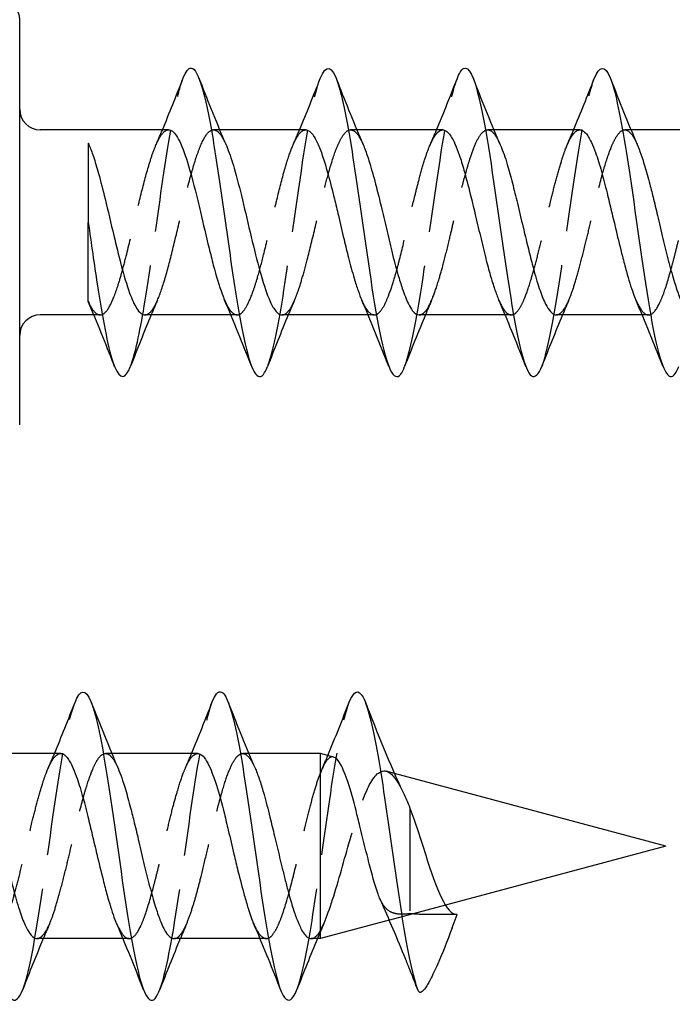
# Model space of a CAD drawing. Header units: millimetres. Extents: x -278 to 85, y -31 to 142.
# Tile 12 of 21: x 12 to 21, y 86 to 100. Entities that reach past the tile are written whole.
import ezdxf

# ---------------------------------------------------------------- set-up
doc = ezdxf.new("R2010")
doc.units = ezdxf.units.MM
doc.header["$LTSCALE"] = 10
doc.linetypes.add('ALLCAD_Strich', pattern=[0.2, 0.15, -0.05])
doc.layers.add('BESCH_KONT_sich_schn_seit_2d', color=160, linetype='Continuous')

msp = doc.modelspace()

# ---------------------------------------------------------------- linework, layer by layer
at = {"layer": 'BESCH_KONT_sich_schn_seit_2d', "linetype": 'Continuous', "extrusion": (-1.09476e-47, 1, 2.22045e-16)}
for p, q in [((11.545, 97.287), (11.545, 100.241)), ((13.717, 98.637), (11.845, 98.637)), ((15.717, 98.637), (14.462, 98.637)), ((17.718, 98.637), (16.464, 98.637)), ((19.718, 98.637), (18.463, 98.637)), ((21.718, 98.637), (20.464, 98.637)), ((11.545, 94.333), (11.545, 97.287)), ((12.545, 97.287), (12.545, 97.287)), ((12.627, 95.937), (11.845, 95.937)), ((14.626, 95.937), (13.372, 95.937)), ((16.627, 95.937), (15.373, 95.937)), ((18.628, 95.937), (17.373, 95.937)), ((20.627, 95.937), (19.372, 95.937)), ((12.143, 89.536), (10.888, 89.536)), ((14.143, 89.536), (12.889, 89.536)), ((15.932, 89.536), (14.888, 89.536)), ((15.932, 86.836), (15.932, 89.536)), ((16.124, 89.485), (15.932, 89.536)), ((20.97, 88.186), (17.012, 89.247)), ((20.97, 88.186), (17.756, 87.325)), ((16.937, 87.106), (15.932, 86.836)), ((16.939, 87.106), (16.938, 87.106)), ((17.854, 86.991), (17.925, 87.186)), ((13.052, 86.836), (11.798, 86.836)), ((15.052, 86.836), (13.798, 86.836)), ((15.932, 86.836), (15.797, 86.836))]:
    msp.add_line(p, q, dxfattribs=at)
at = {"layer": 'BESCH_KONT_sich_schn_seit_2d', "linetype": 'ALLCAD_Strich', "extrusion": (-1.09476e-47, 1, 2.22045e-16)}
for p, q in [((14.462, 98.637), (14.373, 98.637)), ((16.464, 98.637), (16.372, 98.637)), ((18.463, 98.637), (18.373, 98.637)), ((20.464, 98.637), (20.372, 98.637)), ((12.718, 95.937), (12.627, 95.937)), ((14.718, 95.937), (14.626, 95.937)), ((16.718, 95.937), (16.627, 95.937)), ((18.717, 95.937), (18.628, 95.937)), ((20.718, 95.937), (20.627, 95.937)), ((12.889, 89.536), (12.797, 89.536)), ((14.888, 89.536), (14.798, 89.536)), ((17.012, 89.247), (16.891, 89.279)), ((17.238, 88.741), (17.238, 87.2)), ((17.756, 87.325), (16.939, 87.106)), ((16.938, 87.106), (16.937, 87.106)), ((17.925, 87.186), (17.773, 87.186)), ((13.143, 86.836), (13.052, 86.836)), ((15.143, 86.836), (15.052, 86.836))]:
    msp.add_line(p, q, dxfattribs=at)
at = {"layer": 'BESCH_KONT_sich_schn_seit_2d', "linetype": 'Continuous'}
for centre, start, end in [((11.245, 100.241), 0, 78.6901), ((11.845, 98.937), 180, 270), ((11.845, 95.637), 90, 180)]:
    msp.add_arc(centre, 0.3, start, end, dxfattribs=at)
for points, knots in [([(15.928, 99.386), (16.014, 99.603), (16.127, 99.575), (16.315, 98.843), (16.519, 97.519), (16.799, 95.406), (17.022, 94.897), (17.142, 95.135), (17.161, 95.184)], [13.767947, 13.767947, 13.767947, 13.767947, 14.586265, 14.826149, 15.545798, 16.505331, 17.464864, 17.644026, 17.644026, 17.644026, 17.644026]), ([(17.925, 99.377), (17.957, 99.462), (18.065, 99.645), (18.199, 99.353), (18.402, 98.36), (18.631, 96.583), (18.861, 95.255), (19.038, 94.989), (19.114, 95.066), (19.165, 95.195)], [20.042783, 20.042783, 20.042783, 20.042783, 20.343463, 21.063113, 21.302996, 22.262529, 23.222062, 23.461946, 23.938216, 23.938216, 23.938216, 23.938216]), ([(19.926, 99.382), (20.004, 99.576), (20.107, 99.591), (20.286, 98.998), (20.49, 97.752), (20.769, 95.584), (20.999, 94.902), (21.129, 95.105), (21.158, 95.176), (21.161, 95.185)], [26.330622, 26.330622, 26.330622, 26.330622, 27.060195, 27.300078, 28.019728, 28.979261, 29.938794, 30.178677, 30.210015, 30.210015, 30.210015, 30.210015]), ([(13.926, 99.382), (13.967, 99.489), (14.111, 99.68), (14.305, 98.956), (14.508, 97.551), (14.661, 96.46), (14.865, 95.224), (15.031, 94.901), (15.147, 95.148), (15.161, 95.184)], [7.480404, 7.480404, 7.480404, 7.480404, 7.869534, 8.829067, 9.308834, 9.7886, 10.268367, 11.2279, 11.360367, 11.360367, 11.360367, 11.360367]), ([(13.717, 98.637), (13.721, 98.637), (13.724, 98.637), (13.767, 98.631), (13.807, 98.594), (13.891, 98.454), (13.933, 98.347), (14.019, 98.083), (14.061, 97.93), (14.129, 97.659), (14.155, 97.551), (14.223, 97.263), (14.265, 97.083), (14.329, 96.825), (14.349, 96.743), (14.413, 96.502), (14.456, 96.359), (14.51, 96.211), (14.522, 96.181), (14.534, 96.153)], [-4.2775083, -4.2775083, -4.2775083, -4.2775083, -4.2733858, -4.2733858, -4.2208499, -4.2208499, -4.1639112, -4.1639112, -4.108829, -4.108829, -4.0745743, -4.0745743, -4.0193149, -4.0193149, -3.9918386, -3.9918386, -3.9355009, -3.9355009, -3.9197768, -3.9197768, -3.9197768, -3.9197768]), ([(15.717, 98.637), (15.728, 98.637), (15.739, 98.634), (15.781, 98.616), (15.812, 98.584), (15.862, 98.503), (15.881, 98.466), (15.925, 98.366), (15.949, 98.3), (15.997, 98.152), (16.021, 98.07), (16.075, 97.872), (16.105, 97.754), (16.155, 97.551), (16.175, 97.47), (16.222, 97.27), (16.249, 97.152), (16.298, 96.946), (16.32, 96.857), (16.369, 96.665), (16.396, 96.565), (16.443, 96.407), (16.463, 96.346), (16.5, 96.238), (16.519, 96.191), (16.537, 96.15)], [-3.4028054, -3.4028054, -3.4028054, -3.4028054, -3.3882626, -3.3882626, -3.3482506, -3.3482506, -3.3231753, -3.3231753, -3.2913072, -3.2913072, -3.2594382, -3.2594382, -3.2201252, -3.2201252, -3.1946654, -3.1946654, -3.1582715, -3.1582715, -3.1298502, -3.1298502, -3.0942149, -3.0942149, -3.0688533, -3.0688533, -3.0448817, -3.0448817, -3.0448817, -3.0448817]), ([(17.718, 98.637), (17.726, 98.637), (17.734, 98.635), (17.766, 98.625), (17.791, 98.605), (17.843, 98.538), (17.87, 98.488), (17.918, 98.38), (17.938, 98.328), (17.981, 98.204), (18.003, 98.13), (18.057, 97.942), (18.087, 97.823), (18.141, 97.607), (18.164, 97.514), (18.213, 97.309), (18.239, 97.197), (18.292, 96.975), (18.318, 96.866), (18.366, 96.675), (18.388, 96.592), (18.432, 96.442), (18.453, 96.375), (18.494, 96.254), (18.515, 96.201), (18.535, 96.154)], [-2.528485, -2.528485, -2.528485, -2.528485, -2.5176627, -2.5176627, -2.4856253, -2.4856253, -2.4496399, -2.4496399, -2.423543, -2.423543, -2.3936373, -2.3936373, -2.3529786, -2.3529786, -2.3236666, -2.3236666, -2.2892211, -2.2892211, -2.2544727, -2.2544727, -2.2253149, -2.2253149, -2.1980001, -2.1980001, -2.1714111, -2.1714111, -2.1714111, -2.1714111]), ([(19.718, 98.637), (19.726, 98.637), (19.735, 98.635), (19.763, 98.626), (19.782, 98.611), (19.83, 98.558), (19.857, 98.513), (19.905, 98.411), (19.925, 98.361), (19.975, 98.225), (20.004, 98.131), (20.06, 97.931), (20.087, 97.827), (20.135, 97.63), (20.157, 97.539), (20.201, 97.355), (20.223, 97.262), (20.276, 97.041), (20.307, 96.914), (20.357, 96.717), (20.376, 96.642), (20.429, 96.451), (20.462, 96.343), (20.508, 96.217), (20.521, 96.185), (20.533, 96.156)], [-1.6545412, -1.6545412, -1.6545412, -1.6545412, -1.6437002, -1.6437002, -1.6176018, -1.6176018, -1.581278, -1.581278, -1.5551254, -1.5551254, -1.5169037, -1.5169037, -1.4813624, -1.4813624, -1.452858, -1.452858, -1.4241137, -1.4241137, -1.3842513, -1.3842513, -1.3586997, -1.3586997, -1.314729, -1.314729, -1.2981568, -1.2981568, -1.2981568, -1.2981568]), ([(12.545, 98.444), (12.545, 98.444), (12.545, 98.444), (12.545, 98.444), (12.545, 98.441), (12.545, 98.223), (12.545, 97.89), (12.545, 97.714), (12.545, 97.508), (12.545, 97.287)], [-0.2066083, -0.2066083, -0.2066083, -0.2066083, -0.2054491, -0.2054491, -0.2054491, -0.0711626, -0.0711626, -0.0711626, 0, 0, 0, 0]), ([(12.555, 98.42), (12.577, 98.37), (12.599, 98.313), (12.645, 98.173), (12.67, 98.09), (12.727, 97.886), (12.759, 97.761), (12.834, 97.455), (12.875, 97.273), (12.953, 96.949), (12.987, 96.808), (13.064, 96.516), (13.106, 96.373), (13.183, 96.164), (13.216, 96.09), (13.291, 95.971), (13.331, 95.937), (13.372, 95.937)], [0.004493, 0.004493, 0.004493, 0.004493, 0.0328826, 0.0328826, 0.0655377, 0.0655377, 0.1072006, 0.1072006, 0.1629745, 0.1629745, 0.2080581, 0.2080581, 0.2638352, 0.2638352, 0.3075597, 0.3075597, 0.3614669, 0.3614669, 0.3614669, 0.3614669]), ([(14.555, 98.419), (14.562, 98.403), (14.569, 98.386), (14.593, 98.325), (14.61, 98.279), (14.643, 98.18), (14.659, 98.13), (14.715, 97.937), (14.754, 97.781), (14.837, 97.439), (14.879, 97.256), (14.965, 96.898), (15.007, 96.727), (15.093, 96.418), (15.136, 96.285), (15.206, 96.113), (15.233, 96.059), (15.288, 95.979), (15.315, 95.953), (15.353, 95.939), (15.363, 95.937), (15.373, 95.937)], [0.878139, 0.878139, 0.878139, 0.878139, 0.887361, 0.887361, 0.9091493, 0.9091493, 0.9295711, 0.9295711, 0.9822283, 0.9822283, 1.0381252, 1.0381252, 1.0939757, 1.0939757, 1.1501016, 1.1501016, 1.1862724, 1.1862724, 1.2220507, 1.2220507, 1.234884, 1.234884, 1.234884, 1.234884]), ([(16.555, 98.422), (16.567, 98.395), (16.578, 98.367), (16.612, 98.275), (16.634, 98.207), (16.687, 98.032), (16.718, 97.919), (16.772, 97.71), (16.795, 97.617), (16.843, 97.415), (16.869, 97.306), (16.92, 97.085), (16.946, 96.973), (17.003, 96.744), (17.033, 96.63), (17.085, 96.451), (17.106, 96.383), (17.157, 96.233), (17.186, 96.158), (17.235, 96.059), (17.254, 96.027), (17.306, 95.959), (17.339, 95.937), (17.373, 95.937)], [1.750575, 1.750575, 1.750575, 1.750575, 1.7657093, 1.7657093, 1.7951791, 1.7951791, 1.8352299, 1.8352299, 1.8649983, 1.8649983, 1.8983861, 1.8983861, 1.9333535, 1.9333535, 1.9725456, 1.9725456, 2.0000507, 2.0000507, 2.0388593, 2.0388593, 2.0640665, 2.0640665, 2.1075256, 2.1075256, 2.1075256, 2.1075256]), ([(18.556, 98.417), (18.558, 98.413), (18.56, 98.409), (18.594, 98.328), (18.627, 98.236), (18.684, 98.047), (18.708, 97.956), (18.757, 97.765), (18.781, 97.667), (18.833, 97.452), (18.861, 97.335), (18.912, 97.122), (18.935, 97.026), (18.98, 96.844), (19.001, 96.757), (19.053, 96.558), (19.084, 96.449), (19.143, 96.268), (19.171, 96.193), (19.223, 96.081), (19.246, 96.04), (19.294, 95.975), (19.318, 95.953), (19.352, 95.939), (19.362, 95.937), (19.372, 95.937)], [2.6241958, 2.6241958, 2.6241958, 2.6241958, 2.626704, 2.626704, 2.6684029, 2.6684029, 2.7013817, 2.7013817, 2.7332176, 2.7332176, 2.7691693, 2.7691693, 2.7990717, 2.7990717, 2.8274727, 2.8274727, 2.8681354, 2.8681354, 2.904996, 2.904996, 2.9348622, 2.9348622, 2.9670566, 2.9670566, 2.9804322, 2.9804322, 2.9804322, 2.9804322]), ([(20.554, 98.423), (20.59, 98.341), (20.625, 98.237), (20.687, 98.032), (20.712, 97.94), (20.756, 97.774), (20.774, 97.701), (20.814, 97.537), (20.836, 97.444), (20.885, 97.235), (20.911, 97.12), (20.964, 96.901), (20.989, 96.798), (21.043, 96.596), (21.071, 96.499), (21.121, 96.337), (21.144, 96.269), (21.196, 96.135), (21.225, 96.074), (21.273, 96), (21.292, 95.977), (21.331, 95.945), (21.352, 95.937), (21.373, 95.937)], [3.4963239, 3.4963239, 3.4963239, 3.4963239, 3.5435001, 3.5435001, 3.5763682, 3.5763682, 3.5999879, 3.5999879, 3.6289163, 3.6289163, 3.6643632, 3.6643632, 3.6978373, 3.6978373, 3.7334691, 3.7334691, 3.7636974, 3.7636974, 3.8021058, 3.8021058, 3.8268543, 3.8268543, 3.8536795, 3.8536795, 3.8536795, 3.8536795]), ([(12.545, 96.13), (12.545, 96.13), (12.545, 96.155), (12.545, 96.272), (12.545, 96.376), (12.545, 96.563), (12.545, 96.683), (12.545, 96.96), (12.545, 97.119), (12.545, 97.287)], [-0.1722036, -0.1722036, -0.1722036, -0.1722036, -0.1446211, -0.1446211, -0.1034633, -0.1034633, -0.0538942, -0.0538942, -0.0000171, -0.0000171, -0.0000171, -0.0000171]), ([(12.545, 97.287), (12.589, 96.979), (12.708, 96.13), (12.905, 95.068), (13.067, 94.969), (13.153, 95.163), (13.163, 95.188)], [3.141749, 3.141749, 3.141749, 3.141749, 3.551636, 4.271285, 4.990935, 5.081388, 5.081388, 5.081388, 5.081388]), ([(10.35, 90.277), (10.382, 90.361), (10.49, 90.544), (10.624, 90.252), (10.828, 89.259), (11.057, 87.482), (11.286, 86.155), (11.464, 85.888), (11.54, 85.965), (11.59, 86.094)], [20.042783, 20.042783, 20.042783, 20.042783, 20.343463, 21.063113, 21.302996, 22.262529, 23.222062, 23.461946, 23.938216, 23.938216, 23.938216, 23.938216]), ([(12.352, 90.281), (12.429, 90.476), (12.532, 90.49), (12.711, 89.898), (12.915, 88.651), (13.195, 86.483), (13.424, 85.801), (13.554, 86.005), (13.583, 86.076), (13.586, 86.084)], [26.330622, 26.330622, 26.330622, 26.330622, 27.060195, 27.300078, 28.019728, 28.979261, 29.938794, 30.178677, 30.210015, 30.210015, 30.210015, 30.210015]), ([(14.354, 90.289), (14.375, 90.342), (14.421, 90.431), (14.544, 90.468), (14.747, 89.842), (15.027, 87.717), (15.256, 86.284), (15.444, 85.881), (15.53, 85.939), (15.59, 86.093)], [32.622353, 32.622353, 32.622353, 32.622353, 32.817393, 33.057276, 33.776926, 34.736459, 35.695992, 35.935875, 36.504564, 36.504564, 36.504564, 36.504564]), ([(16.352, 90.284), (16.42, 90.455), (16.563, 90.515), (16.783, 89.545), (17.013, 87.862), (17.203, 86.595), (17.317, 86.178), (17.355, 86.084)], [38.899268, 38.899268, 38.899268, 38.899268, 39.534124, 40.253774, 40.973423, 41.693073, 42.04927, 42.04927, 42.04927, 42.04927]), ([(12.143, 89.536), (12.152, 89.536), (12.16, 89.535), (12.188, 89.526), (12.208, 89.511), (12.255, 89.458), (12.282, 89.412), (12.33, 89.31), (12.35, 89.261), (12.4, 89.124), (12.429, 89.03), (12.486, 88.83), (12.512, 88.726), (12.561, 88.529), (12.582, 88.439), (12.626, 88.255), (12.648, 88.161), (12.701, 87.94), (12.732, 87.814), (12.782, 87.616), (12.801, 87.542), (12.854, 87.351), (12.887, 87.242), (12.933, 87.116), (12.946, 87.084), (12.959, 87.055)], [-1.6545412, -1.6545412, -1.6545412, -1.6545412, -1.6437002, -1.6437002, -1.6176018, -1.6176018, -1.581278, -1.581278, -1.5551254, -1.5551254, -1.5169037, -1.5169037, -1.4813624, -1.4813624, -1.452858, -1.452858, -1.4241137, -1.4241137, -1.3842513, -1.3842513, -1.3586997, -1.3586997, -1.314729, -1.314729, -1.2981568, -1.2981568, -1.2981568, -1.2981568]), ([(14.143, 89.536), (14.157, 89.536), (14.172, 89.532), (14.21, 89.51), (14.232, 89.487), (14.278, 89.42), (14.3, 89.378), (14.341, 89.284), (14.359, 89.237), (14.39, 89.15), (14.402, 89.113), (14.453, 88.951), (14.492, 88.809), (14.55, 88.577), (14.569, 88.498), (14.615, 88.302), (14.642, 88.186), (14.689, 87.986), (14.71, 87.903), (14.76, 87.698), (14.791, 87.58), (14.84, 87.403), (14.859, 87.338), (14.904, 87.193), (14.931, 87.118), (14.958, 87.055)], [-0.7811128, -0.7811128, -0.7811128, -0.7811128, -0.7621698, -0.7621698, -0.7322377, -0.7322377, -0.702607, -0.702607, -0.6785392, -0.6785392, -0.6627465, -0.6627465, -0.6120616, -0.6120616, -0.5866827, -0.5866827, -0.550899, -0.550899, -0.5248969, -0.5248969, -0.4852962, -0.4852962, -0.4604071, -0.4604071, -0.4247964, -0.4247964, -0.4247964, -0.4247964]), ([(16.775, 87.484), (16.75, 87.557), (16.724, 87.638), (16.675, 87.812), (16.651, 87.904), (16.587, 88.155), (16.547, 88.317), (16.489, 88.554), (16.47, 88.63), (16.413, 88.856), (16.374, 88.995), (16.298, 89.226), (16.262, 89.317), (16.191, 89.441), (16.157, 89.476), (16.124, 89.485)], [0.0000012, 0.0000012, 0.0000012, 0.0000012, 0.0306022, 0.0306022, 0.0606487, 0.0606487, 0.1101675, 0.1101675, 0.134601, 0.134601, 0.1848509, 0.1848509, 0.234212, 0.234212, 0.2801881, 0.2801881, 0.2801881, 0.2801881]), ([(10.982, 89.317), (10.984, 89.313), (10.985, 89.308), (11.02, 89.228), (11.052, 89.135), (11.109, 88.946), (11.134, 88.855), (11.183, 88.665), (11.207, 88.566), (11.258, 88.351), (11.286, 88.235), (11.337, 88.021), (11.36, 87.925), (11.405, 87.743), (11.426, 87.657), (11.479, 87.457), (11.509, 87.349), (11.568, 87.167), (11.596, 87.092), (11.648, 86.98), (11.671, 86.939), (11.719, 86.875), (11.743, 86.853), (11.777, 86.838), (11.788, 86.836), (11.798, 86.836)], [2.6241958, 2.6241958, 2.6241958, 2.6241958, 2.626704, 2.626704, 2.6684029, 2.6684029, 2.7013817, 2.7013817, 2.7332176, 2.7332176, 2.7691693, 2.7691693, 2.7990717, 2.7990717, 2.8274727, 2.8274727, 2.8681354, 2.8681354, 2.904996, 2.904996, 2.9348622, 2.9348622, 2.9670566, 2.9670566, 2.9804322, 2.9804322, 2.9804322, 2.9804322]), ([(12.98, 89.323), (13.015, 89.24), (13.051, 89.136), (13.112, 88.931), (13.137, 88.84), (13.181, 88.673), (13.199, 88.601), (13.24, 88.436), (13.261, 88.343), (13.31, 88.134), (13.336, 88.019), (13.389, 87.801), (13.415, 87.698), (13.468, 87.496), (13.496, 87.399), (13.546, 87.236), (13.569, 87.169), (13.621, 87.034), (13.65, 86.973), (13.698, 86.899), (13.717, 86.877), (13.757, 86.845), (13.777, 86.836), (13.798, 86.836)], [3.4963239, 3.4963239, 3.4963239, 3.4963239, 3.5435001, 3.5435001, 3.5763682, 3.5763682, 3.5999879, 3.5999879, 3.6289163, 3.6289163, 3.6643632, 3.6643632, 3.6978373, 3.6978373, 3.7334691, 3.7334691, 3.7636974, 3.7636974, 3.8021058, 3.8021058, 3.8268543, 3.8268543, 3.8536795, 3.8536795, 3.8536795, 3.8536795]), ([(14.983, 89.314), (14.984, 89.313), (14.984, 89.312), (15.006, 89.261), (15.027, 89.204), (15.069, 89.08), (15.089, 89.013), (15.138, 88.838), (15.167, 88.726), (15.218, 88.519), (15.24, 88.426), (15.288, 88.228), (15.313, 88.123), (15.35, 87.967), (15.363, 87.915), (15.39, 87.802), (15.405, 87.743), (15.435, 87.622), (15.451, 87.562), (15.488, 87.422), (15.511, 87.345), (15.554, 87.209), (15.575, 87.15), (15.622, 87.035), (15.647, 86.982), (15.689, 86.914), (15.705, 86.893), (15.746, 86.85), (15.772, 86.836), (15.797, 86.836)], [4.3711035, 4.3711035, 4.3711035, 4.3711035, 4.3718995, 4.3718995, 4.3993461, 4.3993461, 4.4262152, 4.4262152, 4.4642698, 4.4642698, 4.4936162, 4.4936162, 4.5256965, 4.5256965, 4.5421365, 4.5421365, 4.5614883, 4.5614883, 4.5820758, 4.5820758, 4.6115095, 4.6115095, 4.6387777, 4.6387777, 4.6718745, 4.6718745, 4.6928144, 4.6928144, 4.7267976, 4.7267976, 4.7267976, 4.7267976]), ([(17.238, 88.74), (17.315, 88.541), (17.391, 88.292), (17.468, 88.054), (17.544, 87.816), (17.62, 87.591), (17.697, 87.433), (17.773, 87.276), (17.849, 87.186), (17.925, 87.186)], [40.253192, 40.253192, 40.253192, 40.253192, 40.973423, 40.973423, 40.973423, 41.693073, 41.693073, 41.693073, 42.411501, 42.411501, 42.411501, 42.411501]), ([(17.854, 86.991), (17.783, 86.797), (17.71, 86.617), (17.644, 86.467), (17.607, 86.383), (17.569, 86.303), (17.534, 86.235), (17.524, 86.217), (17.514, 86.199), (17.504, 86.182), (17.49, 86.157), (17.476, 86.135), (17.463, 86.116), (17.446, 86.091), (17.43, 86.073), (17.416, 86.062), (17.398, 86.048), (17.383, 86.046), (17.371, 86.057), (17.368, 86.06), (17.364, 86.064), (17.361, 86.069), (17.36, 86.071), (17.359, 86.074), (17.358, 86.076), (17.357, 86.078), (17.356, 86.08), (17.355, 86.082)], [-0.1461239, -0.1461239, -0.1461239, -0.1461239, -0.0932819, -0.0932819, -0.0932819, -0.0640244, -0.0640244, -0.0640244, -0.0559627, -0.0559627, -0.0559627, -0.043989, -0.043989, -0.043989, -0.0286849, -0.0286849, -0.0286849, -0.0098729, -0.0098729, -0.0098729, -0.0041715, -0.0041715, -0.0041715, -0.0017551, -0.0017551, -0.0017551, 0, 0, 0, 0])]:
    msp.add_open_spline(points, degree=3, knots=knots, dxfattribs=at)
at = {"layer": 'BESCH_KONT_sich_schn_seit_2d', "linetype": 'ALLCAD_Strich'}
for points, knots in [([(13.163, 95.188), (13.229, 95.359), (13.372, 96.027), (13.592, 97.648), (13.78, 98.882), (13.891, 99.29), (13.926, 99.382)], [5.081388, 5.081388, 5.081388, 5.081388, 5.710585, 6.430235, 7.149884, 7.480404, 7.480404, 7.480404, 7.480404]), ([(15.161, 95.184), (15.173, 95.214), (15.209, 95.321), (15.323, 95.766), (15.45, 96.609), (15.654, 98.06), (15.796, 99.003), (15.913, 99.349), (15.928, 99.386)], [11.360367, 11.360367, 11.360367, 11.360367, 11.467783, 11.707666, 12.427316, 12.667199, 13.626732, 13.767947, 13.767947, 13.767947, 13.767947]), ([(17.161, 95.184), (17.168, 95.2), (17.251, 95.43), (17.435, 96.406), (17.683, 98.372), (17.855, 99.192), (17.925, 99.377)], [17.644026, 17.644026, 17.644026, 17.644026, 17.704748, 18.424397, 19.38393, 20.042783, 20.042783, 20.042783, 20.042783]), ([(19.165, 95.195), (19.191, 95.261), (19.318, 95.687), (19.548, 97.307), (19.776, 98.908), (19.902, 99.32), (19.926, 99.382)], [23.938216, 23.938216, 23.938216, 23.938216, 24.181596, 25.141129, 26.100662, 26.330622, 26.330622, 26.330622, 26.330622]), ([(12.545, 96.13), (12.579, 96.057), (12.612, 96.003), (12.676, 95.941), (12.708, 95.931), (12.779, 95.951), (12.819, 95.994), (12.898, 96.138), (12.937, 96.236), (12.997, 96.421), (13.018, 96.493), (13.062, 96.651), (13.084, 96.736), (13.148, 96.992), (13.19, 97.169), (13.252, 97.435), (13.273, 97.523), (13.334, 97.775), (13.375, 97.932), (13.436, 98.145), (13.458, 98.213), (13.503, 98.345), (13.527, 98.406), (13.589, 98.537), (13.627, 98.591), (13.682, 98.63), (13.7, 98.637), (13.717, 98.637)], [-4.7903816, -4.7903816, -4.7903816, -4.7903816, -4.7465454, -4.7465454, -4.7056152, -4.7056152, -4.6530903, -4.6530903, -4.6021016, -4.6021016, -4.5740445, -4.5740445, -4.544748, -4.544748, -4.4900402, -4.4900402, -4.4626515, -4.4626515, -4.409862, -4.409862, -4.3818045, -4.3818045, -4.350019, -4.350019, -4.3010294, -4.3010294, -4.2775083, -4.2775083, -4.2775083, -4.2775083]), ([(13.372, 95.937), (13.374, 95.937), (13.375, 95.937), (13.41, 95.939), (13.444, 95.963), (13.498, 96.037), (13.519, 96.074), (13.58, 96.204), (13.62, 96.317), (13.7, 96.583), (13.739, 96.733), (13.818, 97.056), (13.858, 97.226), (13.939, 97.567), (13.979, 97.736), (14.057, 98.03), (14.094, 98.156), (14.152, 98.325), (14.172, 98.38), (14.235, 98.522), (14.276, 98.587), (14.335, 98.629), (14.351, 98.635), (14.39, 98.638), (14.412, 98.63), (14.458, 98.592), (14.481, 98.562), (14.521, 98.493), (14.538, 98.458), (14.555, 98.419)], [0.3614669, 0.3614669, 0.3614669, 0.3614669, 0.3632842, 0.3632842, 0.406937, 0.406937, 0.4342329, 0.4342329, 0.4870281, 0.4870281, 0.5387827, 0.5387827, 0.590935, 0.590935, 0.6443172, 0.6443172, 0.6923807, 0.6923807, 0.7197421, 0.7197421, 0.7743548, 0.7743548, 0.7958425, 0.7958425, 0.825246, 0.825246, 0.855728, 0.855728, 0.878139, 0.878139, 0.878139, 0.878139]), ([(14.534, 96.153), (14.542, 96.135), (14.55, 96.119), (14.583, 96.05), (14.61, 96.009), (14.664, 95.951), (14.692, 95.936), (14.746, 95.937), (14.772, 95.952), (14.821, 96.005), (14.843, 96.039), (14.897, 96.142), (14.928, 96.217), (14.978, 96.362), (14.997, 96.422), (15.045, 96.587), (15.074, 96.697), (15.123, 96.895), (15.144, 96.979), (15.19, 97.174), (15.217, 97.285), (15.264, 97.48), (15.284, 97.563), (15.342, 97.801), (15.379, 97.949), (15.429, 98.122), (15.441, 98.163), (15.485, 98.297), (15.516, 98.379), (15.566, 98.488), (15.585, 98.523), (15.63, 98.59), (15.655, 98.615), (15.693, 98.634), (15.705, 98.637), (15.717, 98.637)], [-3.9197768, -3.9197768, -3.9197768, -3.9197768, -3.9097596, -3.9097596, -3.8757543, -3.8757543, -3.839351, -3.839351, -3.8044906, -3.8044906, -3.774623, -3.774623, -3.7343915, -3.7343915, -3.7096149, -3.7096149, -3.6712371, -3.6712371, -3.644428, -3.644428, -3.6101324, -3.6101324, -3.5840652, -3.5840652, -3.5339215, -3.5339215, -3.51783, -3.51783, -3.4775882, -3.4775882, -3.4523968, -3.4523968, -3.418994, -3.418994, -3.4028054, -3.4028054, -3.4028054, -3.4028054]), ([(15.373, 95.937), (15.386, 95.937), (15.4, 95.94), (15.431, 95.957), (15.447, 95.971), (15.491, 96.023), (15.518, 96.071), (15.562, 96.167), (15.578, 96.207), (15.616, 96.309), (15.637, 96.373), (15.685, 96.534), (15.712, 96.633), (15.779, 96.893), (15.819, 97.059), (15.873, 97.285), (15.886, 97.341), (15.922, 97.493), (15.944, 97.587), (15.994, 97.791), (16.021, 97.899), (16.085, 98.131), (16.122, 98.247), (16.177, 98.392), (16.196, 98.434), (16.237, 98.518), (16.259, 98.554), (16.309, 98.615), (16.336, 98.633), (16.388, 98.639), (16.413, 98.63), (16.463, 98.587), (16.489, 98.553), (16.528, 98.482), (16.542, 98.454), (16.555, 98.422)], [1.234884, 1.234884, 1.234884, 1.234884, 1.2527512, 1.2527512, 1.2742218, 1.2742218, 1.3105089, 1.3105089, 1.331487, 1.331487, 1.3593662, 1.3593662, 1.3948689, 1.3948689, 1.4470585, 1.4470585, 1.4644475, 1.4644475, 1.4939133, 1.4939133, 1.5301995, 1.5301995, 1.5779732, 1.5779732, 1.6017533, 1.6017533, 1.631367, 1.631367, 1.667518, 1.667518, 1.699684, 1.699684, 1.7324597, 1.7324597, 1.750575, 1.750575, 1.750575, 1.750575]), ([(16.537, 96.15), (16.557, 96.101), (16.578, 96.061), (16.611, 96.01), (16.623, 95.994), (16.665, 95.949), (16.695, 95.934), (16.745, 95.939), (16.765, 95.949), (16.811, 95.99), (16.838, 96.028), (16.888, 96.123), (16.91, 96.175), (16.959, 96.305), (16.986, 96.387), (17.034, 96.546), (17.053, 96.617), (17.111, 96.838), (17.149, 96.995), (17.199, 97.209), (17.211, 97.26), (17.254, 97.444), (17.286, 97.574), (17.336, 97.776), (17.355, 97.851), (17.401, 98.022), (17.427, 98.114), (17.475, 98.268), (17.497, 98.331), (17.551, 98.462), (17.582, 98.523), (17.633, 98.591), (17.652, 98.61), (17.687, 98.632), (17.702, 98.637), (17.718, 98.637)], [-3.0448817, -3.0448817, -3.0448817, -3.0448817, -3.0171448, -3.0171448, -3.0016709, -3.0016709, -2.9622179, -2.9622179, -2.9368178, -2.9368178, -2.9007871, -2.9007871, -2.8715884, -2.8715884, -2.8363799, -2.8363799, -2.8105189, -2.8105189, -2.7604289, -2.7604289, -2.7444385, -2.7444385, -2.7038271, -2.7038271, -2.6788014, -2.6788014, -2.6439911, -2.6439911, -2.6145936, -2.6145936, -2.5740841, -2.5740841, -2.5491699, -2.5491699, -2.528485, -2.528485, -2.528485, -2.528485]), ([(17.373, 95.937), (17.379, 95.937), (17.386, 95.938), (17.405, 95.942), (17.417, 95.949), (17.456, 95.978), (17.482, 96.011), (17.53, 96.096), (17.552, 96.144), (17.604, 96.274), (17.633, 96.363), (17.687, 96.54), (17.71, 96.623), (17.761, 96.816), (17.788, 96.928), (17.834, 97.123), (17.853, 97.204), (17.893, 97.376), (17.914, 97.467), (17.952, 97.621), (17.967, 97.684), (17.998, 97.803), (18.012, 97.858), (18.04, 97.96), (18.053, 98.007), (18.082, 98.11), (18.098, 98.164), (18.141, 98.299), (18.168, 98.373), (18.223, 98.497), (18.251, 98.545), (18.303, 98.608), (18.327, 98.626), (18.362, 98.637), (18.373, 98.638), (18.417, 98.631), (18.45, 98.605), (18.507, 98.522), (18.532, 98.475), (18.556, 98.417)], [2.1075256, 2.1075256, 2.1075256, 2.1075256, 2.1160943, 2.1160943, 2.1322506, 2.1322506, 2.166484, 2.166484, 2.1956679, 2.1956679, 2.2345496, 2.2345496, 2.2645298, 2.2645298, 2.3004887, 2.3004887, 2.3255313, 2.3255313, 2.3536739, 2.3536739, 2.3738452, 2.3738452, 2.3926131, 2.3926131, 2.4094395, 2.4094395, 2.4309122, 2.4309122, 2.4668194, 2.4668194, 2.5032153, 2.5032153, 2.533989, 2.533989, 2.5486472, 2.5486472, 2.5918436, 2.5918436, 2.6241958, 2.6241958, 2.6241958, 2.6241958]), ([(18.535, 96.154), (18.544, 96.132), (18.554, 96.112), (18.583, 96.055), (18.602, 96.022), (18.65, 95.961), (18.679, 95.94), (18.733, 95.935), (18.757, 95.943), (18.806, 95.984), (18.831, 96.017), (18.875, 96.096), (18.894, 96.137), (18.943, 96.259), (18.974, 96.349), (19.029, 96.532), (19.054, 96.62), (19.103, 96.808), (19.127, 96.906), (19.171, 97.087), (19.19, 97.168), (19.239, 97.378), (19.269, 97.507), (19.323, 97.727), (19.347, 97.821), (19.396, 98.005), (19.422, 98.095), (19.466, 98.237), (19.485, 98.294), (19.535, 98.426), (19.565, 98.492), (19.609, 98.56), (19.621, 98.577), (19.662, 98.621), (19.69, 98.637), (19.718, 98.637)], [-2.1714111, -2.1714111, -2.1714111, -2.1714111, -2.1591445, -2.1591445, -2.1334068, -2.1334068, -2.0950284, -2.0950284, -2.0640811, -2.0640811, -2.0310966, -2.0310966, -2.0060404, -2.0060404, -1.9658134, -1.9658134, -1.9339189, -1.9339189, -1.9019487, -1.9019487, -1.8768494, -1.8768494, -1.8371123, -1.8371123, -1.8063876, -1.8063876, -1.7729565, -1.7729565, -1.7478294, -1.7478294, -1.7073965, -1.7073965, -1.6909926, -1.6909926, -1.6545412, -1.6545412, -1.6545412, -1.6545412]), ([(19.372, 95.937), (19.392, 95.937), (19.412, 95.945), (19.456, 95.979), (19.479, 96.008), (19.525, 96.085), (19.548, 96.132), (19.594, 96.245), (19.617, 96.311), (19.665, 96.466), (19.691, 96.556), (19.744, 96.759), (19.773, 96.87), (19.825, 97.082), (19.848, 97.18), (19.887, 97.345), (19.903, 97.412), (19.958, 97.645), (19.997, 97.807), (20.054, 98.021), (20.073, 98.084), (20.123, 98.246), (20.154, 98.336), (20.207, 98.458), (20.227, 98.499), (20.279, 98.584), (20.309, 98.617), (20.368, 98.642), (20.396, 98.638), (20.449, 98.602), (20.473, 98.575), (20.512, 98.511), (20.528, 98.482), (20.547, 98.441), (20.551, 98.432), (20.554, 98.423)], [2.9804322, 2.9804322, 2.9804322, 2.9804322, 3.0067861, 3.0067861, 3.0371161, 3.0371161, 3.0666025, 3.0666025, 3.0968925, 3.0968925, 3.1308727, 3.1308727, 3.1674779, 3.1674779, 3.1978762, 3.1978762, 3.2184161, 3.2184161, 3.2705887, 3.2705887, 3.2942703, 3.2942703, 3.3352579, 3.3352579, 3.3622897, 3.3622897, 3.4034333, 3.4034333, 3.4396968, 3.4396968, 3.4711572, 3.4711572, 3.4911933, 3.4911933, 3.4963239, 3.4963239, 3.4963239, 3.4963239]), ([(20.533, 96.156), (20.543, 96.133), (20.553, 96.113), (20.606, 96.008), (20.648, 95.957), (20.712, 95.934), (20.733, 95.935), (20.797, 95.966), (20.838, 96.022), (20.902, 96.154), (20.923, 96.205), (20.984, 96.376), (21.024, 96.513), (21.08, 96.722), (21.095, 96.778), (21.125, 96.899), (21.141, 96.964), (21.179, 97.122), (21.201, 97.216), (21.244, 97.396), (21.264, 97.482), (21.307, 97.665), (21.331, 97.762), (21.376, 97.935), (21.397, 98.011), (21.448, 98.184), (21.478, 98.274), (21.525, 98.398), (21.543, 98.439), (21.584, 98.523), (21.607, 98.56), (21.643, 98.602), (21.657, 98.614), (21.684, 98.631), (21.699, 98.636), (21.715, 98.637), (21.716, 98.637), (21.718, 98.637)], [-1.2981568, -1.2981568, -1.2981568, -1.2981568, -1.2855771, -1.2855771, -1.2293194, -1.2293194, -1.201742, -1.201742, -1.1464384, -1.1464384, -1.1190138, -1.1190138, -1.0655238, -1.0655238, -1.0466188, -1.0466188, -1.0259137, -1.0259137, -0.9969361, -0.9969361, -0.970349, -0.970349, -0.9390856, -0.9390856, -0.9116658, -0.9116658, -0.8732124, -0.8732124, -0.8496247, -0.8496247, -0.8188546, -0.8188546, -0.8016824, -0.8016824, -0.7828195, -0.7828195, -0.7811128, -0.7811128, -0.7811128, -0.7811128]), ([(11.59, 86.094), (11.616, 86.16), (11.744, 86.587), (11.973, 88.207), (12.201, 89.808), (12.327, 90.22), (12.352, 90.281)], [23.938216, 23.938216, 23.938216, 23.938216, 24.181596, 25.141129, 26.100662, 26.330622, 26.330622, 26.330622, 26.330622]), ([(13.586, 86.084), (13.659, 86.272), (13.834, 87.115), (14.09, 89.148), (14.273, 90.08), (14.354, 90.289)], [30.210015, 30.210015, 30.210015, 30.210015, 30.898327, 31.85786, 32.622353, 32.622353, 32.622353, 32.622353]), ([(15.59, 86.093), (15.606, 86.134), (15.698, 86.416), (15.867, 87.407), (16.096, 89.131), (16.258, 90.02), (16.343, 90.261), (16.352, 90.284)], [36.504564, 36.504564, 36.504564, 36.504564, 36.655525, 37.375175, 38.094824, 38.814474, 38.899268, 38.899268, 38.899268, 38.899268]), ([(10.96, 87.053), (10.97, 87.032), (10.979, 87.012), (11.008, 86.954), (11.027, 86.922), (11.076, 86.86), (11.104, 86.84), (11.158, 86.834), (11.182, 86.843), (11.231, 86.883), (11.256, 86.916), (11.3, 86.995), (11.319, 87.036), (11.369, 87.158), (11.399, 87.248), (11.454, 87.432), (11.479, 87.52), (11.528, 87.707), (11.553, 87.806), (11.596, 87.987), (11.615, 88.068), (11.664, 88.278), (11.694, 88.406), (11.748, 88.627), (11.772, 88.72), (11.821, 88.904), (11.847, 88.994), (11.891, 89.137), (11.91, 89.193), (11.96, 89.325), (11.99, 89.391), (12.034, 89.46), (12.047, 89.476), (12.088, 89.521), (12.115, 89.536), (12.143, 89.536)], [-2.1714111, -2.1714111, -2.1714111, -2.1714111, -2.1591445, -2.1591445, -2.1334068, -2.1334068, -2.0950284, -2.0950284, -2.0640811, -2.0640811, -2.0310966, -2.0310966, -2.0060404, -2.0060404, -1.9658134, -1.9658134, -1.9339189, -1.9339189, -1.9019487, -1.9019487, -1.8768494, -1.8768494, -1.8371123, -1.8371123, -1.8063876, -1.8063876, -1.7729565, -1.7729565, -1.7478294, -1.7478294, -1.7073965, -1.7073965, -1.6909926, -1.6909926, -1.6545412, -1.6545412, -1.6545412, -1.6545412]), ([(11.798, 86.836), (11.818, 86.836), (11.837, 86.844), (11.881, 86.879), (11.904, 86.908), (11.95, 86.985), (11.973, 87.032), (12.019, 87.145), (12.042, 87.21), (12.09, 87.365), (12.116, 87.456), (12.17, 87.658), (12.198, 87.77), (12.25, 87.981), (12.273, 88.08), (12.313, 88.245), (12.328, 88.311), (12.383, 88.545), (12.422, 88.706), (12.48, 88.92), (12.498, 88.983), (12.548, 89.145), (12.58, 89.235), (12.632, 89.358), (12.652, 89.399), (12.704, 89.484), (12.735, 89.517), (12.794, 89.541), (12.821, 89.537), (12.874, 89.502), (12.898, 89.474), (12.938, 89.411), (12.953, 89.382), (12.972, 89.34), (12.976, 89.332), (12.98, 89.323)], [2.9804322, 2.9804322, 2.9804322, 2.9804322, 3.0067861, 3.0067861, 3.0371161, 3.0371161, 3.0666025, 3.0666025, 3.0968925, 3.0968925, 3.1308727, 3.1308727, 3.1674779, 3.1674779, 3.1978762, 3.1978762, 3.2184161, 3.2184161, 3.2705887, 3.2705887, 3.2942703, 3.2942703, 3.3352579, 3.3352579, 3.3622897, 3.3622897, 3.4034333, 3.4034333, 3.4396968, 3.4396968, 3.4711572, 3.4711572, 3.4911933, 3.4911933, 3.4963239, 3.4963239, 3.4963239, 3.4963239]), ([(12.959, 87.055), (12.968, 87.033), (12.978, 87.012), (13.031, 86.908), (13.073, 86.856), (13.137, 86.833), (13.159, 86.835), (13.222, 86.866), (13.264, 86.922), (13.327, 87.053), (13.348, 87.104), (13.409, 87.275), (13.449, 87.413), (13.505, 87.621), (13.52, 87.678), (13.55, 87.799), (13.566, 87.863), (13.605, 88.021), (13.627, 88.115), (13.669, 88.295), (13.689, 88.381), (13.733, 88.565), (13.756, 88.661), (13.801, 88.834), (13.823, 88.911), (13.874, 89.083), (13.903, 89.173), (13.95, 89.297), (13.968, 89.339), (14.009, 89.423), (14.032, 89.46), (14.069, 89.502), (14.082, 89.513), (14.11, 89.53), (14.124, 89.535), (14.14, 89.536), (14.141, 89.536), (14.143, 89.536)], [-1.2981568, -1.2981568, -1.2981568, -1.2981568, -1.2855771, -1.2855771, -1.2293194, -1.2293194, -1.201742, -1.201742, -1.1464384, -1.1464384, -1.1190138, -1.1190138, -1.0655238, -1.0655238, -1.0466188, -1.0466188, -1.0259137, -1.0259137, -0.9969361, -0.9969361, -0.970349, -0.970349, -0.9390856, -0.9390856, -0.9116658, -0.9116658, -0.8732124, -0.8732124, -0.8496247, -0.8496247, -0.8188546, -0.8188546, -0.8016824, -0.8016824, -0.7828195, -0.7828195, -0.7811128, -0.7811128, -0.7811128, -0.7811128]), ([(13.798, 86.836), (13.802, 86.836), (13.806, 86.837), (13.826, 86.84), (13.842, 86.847), (13.88, 86.877), (13.903, 86.906), (13.951, 86.986), (13.975, 87.039), (14.024, 87.162), (14.048, 87.231), (14.093, 87.372), (14.113, 87.442), (14.154, 87.594), (14.175, 87.675), (14.224, 87.873), (14.251, 87.992), (14.303, 88.212), (14.327, 88.313), (14.381, 88.538), (14.412, 88.66), (14.463, 88.855), (14.484, 88.931), (14.536, 89.109), (14.567, 89.204), (14.627, 89.352), (14.655, 89.408), (14.706, 89.484), (14.73, 89.508), (14.767, 89.531), (14.781, 89.535), (14.834, 89.538), (14.873, 89.508), (14.936, 89.414), (14.959, 89.369), (14.983, 89.314)], [3.8536795, 3.8536795, 3.8536795, 3.8536795, 3.858983, 3.858983, 3.8794814, 3.8794814, 3.9095347, 3.9095347, 3.9423825, 3.9423825, 3.9733401, 3.9733401, 3.9998488, 3.9998488, 4.0271926, 4.0271926, 4.064239, 4.064239, 4.0952365, 4.0952365, 4.1345893, 4.1345893, 4.1620573, 4.1620573, 4.2037034, 4.2037034, 4.2402678, 4.2402678, 4.2701898, 4.2701898, 4.2887722, 4.2887722, 4.3406287, 4.3406287, 4.3711035, 4.3711035, 4.3711035, 4.3711035]), ([(16.124, 89.485), (16.118, 89.486), (16.112, 89.487), (16.078, 89.487), (16.05, 89.468), (15.992, 89.391), (15.962, 89.33), (15.932, 89.252)], [0.28018808, 0.28018808, 0.28018808, 0.28018808, 0.288041, 0.288041, 0.32744941, 0.32744941, 0.36967556, 0.36967556, 0.36967556, 0.36967556]), ([(14.958, 87.055), (14.961, 87.048), (14.964, 87.041), (14.989, 86.986), (15.012, 86.946), (15.062, 86.876), (15.089, 86.851), (15.144, 86.831), (15.171, 86.836), (15.223, 86.876), (15.248, 86.907), (15.292, 86.98), (15.31, 87.017), (15.35, 87.109), (15.371, 87.166), (15.436, 87.36), (15.478, 87.515), (15.564, 87.851), (15.605, 88.027), (15.668, 88.294), (15.689, 88.383), (15.736, 88.576), (15.761, 88.679), (15.811, 88.868), (15.835, 88.956), (15.884, 89.116), (15.908, 89.188), (15.932, 89.251)], [-0.4247964, -0.4247964, -0.4247964, -0.4247964, -0.4209352, -0.4209352, -0.3922074, -0.3922074, -0.3564424, -0.3564424, -0.3202984, -0.3202984, -0.2872375, -0.2872375, -0.2637225, -0.2637225, -0.2357601, -0.2357601, -0.1790217, -0.1790217, -0.1243413, -0.1243413, -0.0967711, -0.0967711, -0.063477, -0.063477, -0.0316935, -0.0316935, -0.0000011, -0.0000011, -0.0000011, -0.0000011]), ([(15.932, 86.954), (15.944, 86.977), (15.957, 87.001), (15.969, 87.028), (16.052, 87.204), (16.136, 87.477), (16.223, 87.782), (16.306, 88.071), (16.39, 88.386), (16.477, 88.65), (16.559, 88.901), (16.644, 89.105), (16.731, 89.206), (16.813, 89.303), (16.898, 89.308), (16.985, 89.217), (17.036, 89.164), (17.088, 89.077), (17.141, 88.966)], [0.0000032, 0.0000032, 0.0000032, 0.0000032, 0.0147714, 0.0147714, 0.0147714, 0.1127715, 0.1127715, 0.1127715, 0.2061681, 0.2061681, 0.2061681, 0.2949299, 0.2949299, 0.2949299, 0.3790925, 0.3790925, 0.3790925, 0.4285434, 0.4285434, 0.4285434, 0.4285434]), ([(17.238, 87.2), (17.177, 87.191), (17.121, 87.188), (17.02, 87.198), (16.976, 87.212), (16.898, 87.262), (16.865, 87.299), (16.834, 87.351), (16.831, 87.356), (16.829, 87.361)], [0.00012085, 0.00012085, 0.00012085, 0.00012085, 0.02309695, 0.02309695, 0.0468664, 0.0468664, 0.07233695, 0.07233695, 0.07488794, 0.07488794, 0.07488794, 0.07488794]), ([(17.773, 87.186), (17.678, 87.186), (17.584, 87.186), (17.403, 87.188), (17.317, 87.191), (17.238, 87.2)], [0, 0, 0, 0, 0.02845751, 0.02845751, 0.05691022, 0.05691022, 0.05691022, 0.05691022]), ([(15.797, 86.836), (15.805, 86.836), (15.813, 86.837), (15.858, 86.852), (15.895, 86.89), (15.932, 86.954)], [4.72679758, 4.72679758, 4.72679758, 4.72679758, 4.73721138, 4.73721138, 4.78542583, 4.78542583, 4.78542583, 4.78542583])]:
    msp.add_open_spline(points, degree=3, knots=knots, dxfattribs=at)
at = {"layer": 'BESCH_KONT_sich_schn_seit_2d', "linetype": 'Continuous'}
for points in [[(13.627, 98.637), (13.73, 98.883), (13.829, 99.133), (13.927, 99.383)], [(14.177, 99.345), (14.299, 99.034), (14.423, 98.723), (14.555, 98.419)], [(15.627, 98.637), (15.731, 98.884), (15.831, 99.135), (15.929, 99.385)], [(16.184, 99.331), (16.304, 99.026), (16.426, 98.721), (16.555, 98.422)], [(17.627, 98.637), (17.73, 98.882), (17.829, 99.132), (17.926, 99.382)], [(18.178, 99.344), (18.3, 99.032), (18.424, 98.721), (18.556, 98.417)], [(19.626, 98.637), (19.73, 98.884), (19.829, 99.134), (19.927, 99.385)], [(20.164, 99.385), (20.29, 99.062), (20.418, 98.739), (20.554, 98.423)], [(12.545, 98.444), (12.549, 98.436), (12.552, 98.428), (12.555, 98.42)], [(12.918, 95.212), (12.798, 95.52), (12.675, 95.828), (12.545, 96.13)], [(14.926, 95.192), (14.799, 95.515), (14.671, 95.837), (14.534, 96.153)], [(16.929, 95.182), (16.803, 95.507), (16.674, 95.832), (16.537, 96.15)], [(18.909, 95.236), (18.789, 95.544), (18.666, 95.852), (18.535, 96.154)], [(20.927, 95.189), (20.8, 95.514), (20.671, 95.839), (20.533, 96.156)], [(13.463, 95.937), (13.36, 95.689), (13.26, 95.438), (13.163, 95.188)], [(15.463, 95.937), (15.359, 95.688), (15.259, 95.436), (15.161, 95.184)], [(17.463, 95.937), (17.359, 95.688), (17.26, 95.436), (17.161, 95.184)], [(19.464, 95.937), (19.361, 95.692), (19.262, 95.443), (19.165, 95.195)], [(12.052, 89.536), (12.155, 89.783), (12.254, 90.034), (12.352, 90.284)], [(12.589, 90.285), (12.715, 89.961), (12.843, 89.639), (12.98, 89.323)], [(14.052, 89.536), (14.156, 89.785), (14.256, 90.037), (14.354, 90.289)], [(14.598, 90.257), (14.722, 89.94), (14.849, 89.623), (14.983, 89.314)], [(16.04, 89.507), (16.148, 89.764), (16.251, 90.024), (16.353, 90.284)], [(16.588, 90.286), (16.761, 89.84), (16.938, 89.389), (17.14, 88.967)], [(17.141, 88.966), (17.173, 88.899), (17.205, 88.823), (17.238, 88.741)], [(16.804, 87.41), (16.794, 87.433), (16.784, 87.458), (16.775, 87.484)], [(17.177, 86.533), (17.058, 86.827), (16.933, 87.119), (16.804, 87.41)], [(16.829, 87.361), (16.828, 87.362), (16.827, 87.363), (16.826, 87.365)], [(13.352, 86.089), (13.226, 86.413), (13.096, 86.738), (12.959, 87.055)], [(15.336, 86.132), (15.214, 86.442), (15.09, 86.752), (14.958, 87.055)], [(11.889, 86.836), (11.786, 86.591), (11.687, 86.343), (11.59, 86.094)], [(13.888, 86.836), (13.784, 86.588), (13.685, 86.336), (13.586, 86.084)], [(15.889, 86.836), (15.786, 86.591), (15.687, 86.342), (15.59, 86.093)], [(17.247, 86.357), (17.24, 86.374), (17.233, 86.392), (17.226, 86.409)], [(17.352, 86.09), (17.317, 86.179), (17.282, 86.268), (17.247, 86.357)]]:
    msp.add_open_spline(points, degree=3, dxfattribs=at)
at = {"layer": 'BESCH_KONT_sich_schn_seit_2d', "linetype": 'ALLCAD_Strich'}
for points in [[(14.162, 99.385), (14.167, 99.372), (14.172, 99.358), (14.177, 99.345)], [(16.165, 99.381), (16.171, 99.364), (16.178, 99.348), (16.184, 99.331)], [(18.162, 99.384), (18.168, 99.371), (18.173, 99.357), (18.178, 99.344)], [(13.534, 98.42), (13.566, 98.492), (13.596, 98.564), (13.627, 98.637)], [(15.533, 98.416), (15.565, 98.489), (15.596, 98.563), (15.627, 98.637)], [(17.533, 98.417), (17.564, 98.49), (17.596, 98.563), (17.627, 98.637)], [(19.536, 98.423), (19.566, 98.494), (19.597, 98.565), (19.626, 98.637)], [(12.545, 98.443), (12.549, 98.436), (12.552, 98.428), (12.555, 98.42)], [(13.555, 96.153), (13.524, 96.081), (13.493, 96.009), (13.463, 95.937)], [(15.556, 96.156), (15.525, 96.083), (15.494, 96.01), (15.463, 95.937)], [(17.554, 96.15), (17.523, 96.079), (17.493, 96.008), (17.463, 95.937)], [(19.558, 96.157), (19.526, 96.084), (19.495, 96.01), (19.464, 95.937)], [(12.928, 95.186), (12.925, 95.195), (12.922, 95.203), (12.918, 95.212)], [(18.93, 95.183), (18.923, 95.2), (18.916, 95.218), (18.909, 95.236)], [(14.589, 90.28), (14.592, 90.272), (14.595, 90.264), (14.598, 90.257)], [(11.961, 89.323), (11.992, 89.393), (12.022, 89.465), (12.052, 89.536)], [(13.962, 89.323), (13.993, 89.394), (14.023, 89.465), (14.052, 89.536)], [(15.956, 89.311), (15.984, 89.376), (16.012, 89.441), (16.04, 89.507)], [(17.14, 88.967), (17.14, 88.967), (17.141, 88.966), (17.141, 88.966)], [(16.826, 87.365), (16.819, 87.379), (16.811, 87.394), (16.804, 87.41)], [(15.988, 87.069), (15.955, 86.992), (15.922, 86.914), (15.889, 86.836)], [(11.983, 87.056), (11.951, 86.983), (11.92, 86.91), (11.889, 86.836)], [(13.98, 87.052), (13.949, 86.98), (13.918, 86.908), (13.888, 86.836)], [(17.226, 86.409), (17.21, 86.45), (17.193, 86.492), (17.177, 86.533)], [(15.351, 86.093), (15.346, 86.106), (15.341, 86.119), (15.336, 86.132)]]:
    msp.add_open_spline(points, degree=3, dxfattribs=at)

doc.saveas('drawing.dxf')
